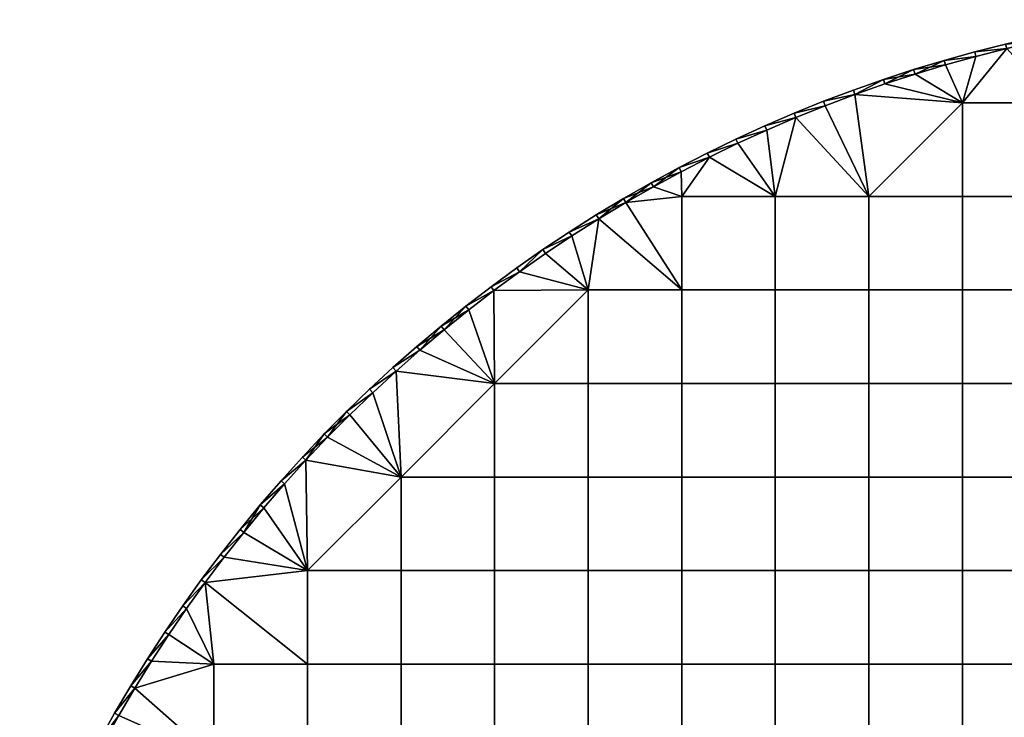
# Model space of a CAD drawing. Header units: millimetres. Extents: x -300 to 300, y -300 to 300.
# Tile 81 of 209: x -281 to -71, y 148 to 297. Entities that reach past the tile are written whole.
import ezdxf

# ---------------------------------------------------------------- set-up
doc = ezdxf.new("R2010")
doc.units = ezdxf.units.MM
doc.header["$MEASUREMENT"] = 0
doc.layers.add('Predefinito', color=7, linetype='Continuous')

msp = doc.modelspace()

# ---------------------------------------------------------------- meshes
at = {"layer": 'Predefinito'}
mesh = msp.add_polyface(dxfattribs=at)
corners = [(-43.77, 295.78, 488), (-50.44, 294.71, 488), (-50.61, 295.7, 489), (-57.09, 293.5, 488), (-57.28, 294.48, 489), (-63.71, 292.13, 488), (-63.92, 293.11, 489), (-70.29, 290.62, 488), (-70.53, 291.59, 489), (-76.84, 288.96, 488), (-77.1, 289.92, 489), (-83.35, 287.15, 488), (-83.63, 288.11, 489), (-89.82, 285.19, 488), (-96.24, 283.09, 488), (-90.12, 286.14, 489), (-102.62, 280.84, 488), (-96.57, 284.03, 489), (-102.62, 280.84, 500), (-96.24, 283.09, 500), (-96.57, 284.03, 499), (-89.82, 285.19, 500), (-83.35, 287.15, 500), (-90.12, 286.14, 499), (-76.84, 288.96, 500), (-83.63, 288.11, 499), (-70.29, 290.62, 500), (-77.1, 289.92, 499), (-63.71, 292.13, 500), (-70.53, 291.59, 499), (-57.09, 293.5, 500), (-63.92, 293.11, 499), (-50.44, 294.71, 500), (-57.28, 294.48, 499), (-50.61, 295.7, 499), (-43.91, 296.77, 489), (-50.61, 295.7, 489), (-50.61, 295.7, 499), (-57.28, 294.48, 489), (-57.28, 294.48, 499), (-63.92, 293.11, 489), (-63.92, 293.11, 499), (-70.53, 291.59, 489), (-70.53, 291.59, 499), (-77.1, 289.92, 489), (-77.1, 289.92, 499), (-83.63, 288.11, 489), (-83.63, 288.11, 499), (-90.12, 286.14, 489), (-90.12, 286.14, 499), (-96.57, 284.03, 489), (-96.57, 284.03, 499), (-102.96, 281.78, 499), (-83.35, 287.15, 488), (-76.84, 288.96, 488), (-79.73, 279.07, 488), (-70.29, 290.62, 488), (-63.71, 292.13, 488), (-59.8, 279.07, 488), (-57.09, 293.5, 488), (-50.44, 294.71, 488), (-39.87, 279.07, 488), (-96.24, 283.09, 500), (-79.73, 279.07, 500), (-89.82, 285.19, 500), (-83.35, 287.15, 500), (-76.84, 288.96, 500), (-70.29, 290.62, 500), (-59.8, 279.07, 500), (-63.71, 292.13, 500), (-57.09, 293.5, 500), (-50.44, 294.71, 500)]
mesh.append_faces([[corners[k] for k in face] for face in [(0, 1, 2, 2), (1, 3, 4, 4), (3, 5, 6, 6), (5, 7, 8, 8), (7, 9, 10, 10), (9, 11, 12, 12), (11, 13, 12, 12), (13, 14, 15, 15), (14, 16, 17, 17), (17, 15, 14, 14), (15, 12, 13, 13), (12, 10, 9, 9), (10, 8, 7, 7), (8, 6, 5, 5), (6, 4, 3, 3), (4, 2, 1, 1), (18, 19, 20, 20), (19, 21, 20, 20), (21, 22, 23, 23), (22, 24, 25, 25), (24, 26, 27, 27), (26, 28, 29, 29), (28, 30, 31, 31), (30, 32, 33, 33), (34, 33, 32, 32), (33, 31, 30, 30), (31, 29, 28, 28), (29, 27, 26, 26), (27, 25, 24, 24), (25, 23, 22, 22), (23, 20, 21, 21), (35, 36, 37, 37), (36, 38, 39, 39), (38, 40, 41, 41), (40, 42, 43, 43), (42, 44, 45, 45), (44, 46, 47, 47), (46, 48, 49, 49), (48, 50, 51, 51), (52, 51, 50, 50), (51, 49, 48, 48), (49, 47, 46, 46), (47, 45, 44, 44), (45, 43, 42, 42), (43, 41, 40, 40), (41, 39, 38, 38), (39, 37, 36, 36), (53, 54, 55, 55), (54, 56, 55, 55), (56, 57, 58, 58), (57, 59, 58, 58), (59, 60, 58, 58), (61, 58, 60, 60), (58, 55, 56, 56), (62, 63, 64, 64), (64, 63, 65, 65), (65, 63, 66, 66), (66, 63, 67, 67), (67, 68, 69, 69), (69, 68, 70, 70), (70, 68, 71, 71)]])
mesh = msp.add_polyface(dxfattribs=at)
corners = [(-19.93, 179.4, 488), (0, 179.4, 488), (0, 159.47, 488), (-19.93, 159.47, 488), (-19.93, 199.33, 488), (0, 199.33, 488), (-19.93, 219.27, 488), (0, 219.27, 488), (-19.93, 239.2, 488), (0, 239.2, 488), (-19.93, 259.13, 488), (0, 259.13, 488), (-19.93, 279.07, 488), (0, 279.07, 488), (-39.87, 179.4, 488), (-39.87, 159.47, 488), (-39.87, 199.33, 488), (-39.87, 219.27, 488), (-39.87, 239.2, 488), (-39.87, 259.13, 488), (-39.87, 279.07, 488), (-59.8, 179.4, 488), (-59.8, 159.47, 488), (-59.8, 199.33, 488), (-59.8, 219.27, 488), (-59.8, 239.2, 488), (-59.8, 259.13, 488), (-59.8, 279.07, 488), (-79.73, 179.4, 488), (-79.73, 159.47, 488), (-79.73, 199.33, 488), (-79.73, 219.27, 488), (-79.73, 239.2, 488), (-79.73, 259.13, 488), (-79.73, 279.07, 488), (-99.67, 259.13, 488), (-99.67, 239.2, 488), (-102.62, 280.84, 488), (-96.24, 283.09, 488), (-89.82, 285.19, 488), (-83.35, 287.15, 488), (-19.93, 179.4, 500), (-19.93, 159.47, 500), (0, 159.47, 500), (0, 179.4, 500), (-19.93, 199.33, 500), (0, 199.33, 500), (-19.93, 219.27, 500), (0, 219.27, 500), (-19.93, 239.2, 500), (0, 239.2, 500), (-19.93, 259.13, 500), (0, 259.13, 500), (-19.93, 279.07, 500), (0, 279.07, 500), (-39.87, 179.4, 500), (-39.87, 159.47, 500), (-39.87, 199.33, 500), (-39.87, 219.27, 500), (-39.87, 239.2, 500), (-39.87, 259.13, 500), (-39.87, 279.07, 500), (-59.8, 179.4, 500), (-59.8, 159.47, 500), (-59.8, 199.33, 500), (-59.8, 219.27, 500), (-59.8, 239.2, 500), (-59.8, 259.13, 500), (-59.8, 279.07, 500), (-79.73, 179.4, 500), (-79.73, 159.47, 500), (-79.73, 199.33, 500), (-79.73, 219.27, 500), (-79.73, 239.2, 500), (-79.73, 259.13, 500), (-79.73, 279.07, 500), (-99.67, 179.4, 500), (-99.67, 159.47, 500), (-99.67, 199.33, 500), (-99.67, 219.27, 500), (-99.67, 239.2, 500), (-99.67, 259.13, 500), (-50.44, 294.71, 500), (-70.29, 290.62, 500)]
mesh.append_faces([[corners[k] for k in face] for face in [(0, 1, 2, 3), (4, 5, 1, 0), (6, 7, 5, 4), (8, 9, 7, 6), (10, 11, 9, 8), (12, 13, 11, 10), (14, 0, 3, 15), (16, 4, 0, 14), (17, 6, 4, 16), (18, 8, 6, 17), (19, 10, 8, 18), (20, 12, 10, 19), (21, 14, 15, 22), (23, 16, 14, 21), (24, 17, 16, 23), (25, 18, 17, 24), (26, 19, 18, 25), (27, 20, 19, 26), (28, 21, 22, 29), (30, 23, 21, 28), (31, 24, 23, 30), (32, 25, 24, 31), (33, 26, 25, 32), (34, 27, 26, 33), (35, 33, 32, 36), (34, 33, 35, 35), (37, 38, 34, 34), (38, 39, 34, 34), (39, 40, 34, 34), (41, 42, 43, 44), (45, 41, 44, 46), (47, 45, 46, 48), (49, 47, 48, 50), (51, 49, 50, 52), (53, 51, 52, 54), (55, 56, 42, 41), (57, 55, 41, 45), (58, 57, 45, 47), (59, 58, 47, 49), (60, 59, 49, 51), (61, 60, 51, 53), (62, 63, 56, 55), (64, 62, 55, 57), (65, 64, 57, 58), (66, 65, 58, 59), (67, 66, 59, 60), (68, 67, 60, 61), (69, 70, 63, 62), (71, 69, 62, 64), (72, 71, 64, 65), (73, 72, 65, 66), (74, 73, 66, 67), (75, 74, 67, 68), (76, 77, 70, 69), (78, 76, 69, 71), (79, 78, 71, 72), (80, 79, 72, 73), (81, 80, 73, 74), (75, 81, 74, 74), (61, 82, 68, 68), (68, 83, 75, 75)]])
mesh = msp.add_polyface(dxfattribs=at)
corners = [(-102.62, 280.84, 488), (-108.94, 278.45, 488), (-109.3, 279.38, 489), (-115.2, 275.92, 488), (-115.59, 276.84, 489), (-121.41, 273.24, 488), (-121.81, 274.16, 489), (-127.55, 270.43, 488), (-127.98, 271.33, 489), (-134.08, 268.37, 489), (-102.96, 281.78, 489), (-96.57, 284.03, 489), (-127.55, 270.43, 500), (-121.41, 273.24, 500), (-127.98, 271.33, 499), (-115.2, 275.92, 500), (-121.81, 274.16, 499), (-108.94, 278.45, 500), (-115.59, 276.84, 499), (-102.62, 280.84, 500), (-109.3, 279.38, 499), (-96.57, 284.03, 499), (-102.96, 281.78, 499), (-134.08, 268.37, 499), (-96.57, 284.03, 489), (-102.96, 281.78, 489), (-102.96, 281.78, 499), (-109.3, 279.38, 489), (-109.3, 279.38, 499), (-115.59, 276.84, 489), (-115.59, 276.84, 499), (-121.81, 274.16, 489), (-121.81, 274.16, 499), (-127.98, 271.33, 489), (-127.98, 271.33, 499), (-134.08, 268.37, 499), (-99.67, 179.4, 488), (-79.73, 179.4, 488), (-79.73, 159.47, 488), (-99.67, 159.47, 488), (-99.67, 199.33, 488), (-79.73, 199.33, 488), (-99.67, 219.27, 488), (-79.73, 219.27, 488), (-99.67, 239.2, 488), (-79.73, 239.2, 488), (-119.6, 179.4, 488), (-119.6, 159.47, 488), (-119.6, 199.33, 488), (-119.6, 219.27, 488), (-119.6, 239.2, 488), (-119.6, 259.13, 488), (-99.67, 259.13, 488), (-133.63, 267.48, 488), (-127.55, 270.43, 488), (-121.41, 273.24, 488), (-115.2, 275.92, 488), (-108.94, 278.45, 488), (-102.62, 280.84, 488), (-79.73, 279.07, 488), (-119.6, 179.4, 500), (-119.6, 159.47, 500), (-99.67, 159.47, 500), (-99.67, 179.4, 500), (-119.6, 199.33, 500), (-99.67, 199.33, 500), (-119.6, 219.27, 500), (-99.67, 219.27, 500), (-119.6, 239.2, 500), (-99.67, 239.2, 500), (-119.6, 259.13, 500), (-99.67, 259.13, 500), (-139.53, 239.2, 500), (-139.53, 219.27, 500), (-139.53, 259.13, 500), (-133.63, 267.48, 500), (-127.55, 270.43, 500), (-121.41, 273.24, 500), (-115.2, 275.92, 500), (-108.94, 278.45, 500), (-102.62, 280.84, 500), (-79.73, 279.07, 500), (-96.24, 283.09, 500)]
mesh.append_faces([[corners[k] for k in face] for face in [(0, 1, 2, 2), (1, 3, 4, 4), (3, 5, 6, 6), (5, 7, 8, 8), (9, 8, 7, 7), (8, 6, 5, 5), (6, 4, 3, 3), (4, 2, 1, 1), (2, 10, 0, 0), (10, 11, 0, 0), (12, 13, 14, 14), (13, 15, 16, 16), (15, 17, 18, 18), (17, 19, 20, 20), (21, 22, 19, 19), (22, 20, 19, 19), (20, 18, 17, 17), (18, 16, 15, 15), (16, 14, 13, 13), (14, 23, 12, 12), (24, 25, 26, 26), (25, 27, 28, 28), (27, 29, 30, 30), (29, 31, 32, 32), (31, 33, 34, 34), (35, 34, 33, 33), (34, 32, 31, 31), (32, 30, 29, 29), (30, 28, 27, 27), (28, 26, 25, 25), (36, 37, 38, 39), (40, 41, 37, 36), (42, 43, 41, 40), (44, 45, 43, 42), (46, 36, 39, 47), (48, 40, 36, 46), (49, 42, 40, 48), (50, 44, 42, 49), (51, 52, 44, 50), (53, 54, 51, 51), (54, 55, 51, 51), (55, 56, 51, 51), (56, 57, 52, 52), (57, 58, 52, 52), (59, 52, 58, 58), (52, 51, 56, 56), (60, 61, 62, 63), (64, 60, 63, 65), (66, 64, 65, 67), (68, 66, 67, 69), (70, 68, 69, 71), (72, 73, 66, 68), (74, 72, 68, 70), (75, 70, 76, 76), (76, 70, 77, 77), (77, 70, 78, 78), (78, 71, 79, 79), (79, 71, 80, 80), (80, 81, 82, 82), (81, 80, 71, 71), (71, 78, 70, 70)]])
mesh = msp.add_polyface(dxfattribs=at)
corners = [(-127.55, 270.43, 488), (-133.63, 267.48, 488), (-134.08, 268.37, 489), (-139.64, 264.39, 488), (-140.11, 265.27, 489), (-145.58, 261.16, 488), (-151.45, 257.81, 488), (-146.07, 262.04, 489), (-157.23, 254.32, 488), (-151.95, 258.67, 489), (-162.94, 250.7, 488), (-163.49, 251.54, 489), (-168.57, 246.95, 488), (-169.13, 247.78, 489), (-174.1, 243.08, 488), (-157.76, 255.17, 489), (-174.1, 243.08, 500), (-168.57, 246.95, 500), (-169.13, 247.78, 499), (-162.94, 250.7, 500), (-157.23, 254.32, 500), (-163.49, 251.54, 499), (-151.45, 257.81, 500), (-157.76, 255.17, 499), (-145.58, 261.16, 500), (-151.95, 258.67, 499), (-139.64, 264.39, 500), (-146.07, 262.04, 499), (-133.63, 267.48, 500), (-140.11, 265.27, 499), (-127.55, 270.43, 500), (-134.08, 268.37, 499), (-174.69, 243.9, 499), (-127.98, 271.33, 489), (-134.08, 268.37, 489), (-134.08, 268.37, 499), (-140.11, 265.27, 489), (-140.11, 265.27, 499), (-146.07, 262.04, 489), (-146.07, 262.04, 499), (-151.95, 258.67, 489), (-151.95, 258.67, 499), (-157.76, 255.17, 489), (-157.76, 255.17, 499), (-163.49, 251.54, 489), (-163.49, 251.54, 499), (-169.13, 247.78, 489), (-169.13, 247.78, 499), (-174.69, 243.9, 489), (-174.69, 243.9, 499), (-139.53, 259.13, 488), (-119.6, 259.13, 488), (-119.6, 239.2, 488), (-139.53, 239.2, 488), (-162.94, 250.7, 488), (-157.23, 254.32, 488), (-159.47, 239.2, 488), (-151.45, 257.81, 488), (-145.58, 261.16, 488), (-139.64, 264.39, 488), (-133.63, 267.48, 488), (-168.57, 246.95, 500), (-159.47, 239.2, 500), (-162.94, 250.7, 500), (-157.23, 254.32, 500), (-139.53, 239.2, 500), (-151.45, 257.81, 500), (-139.53, 259.13, 500), (-145.58, 261.16, 500), (-139.64, 264.39, 500), (-133.63, 267.48, 500), (-119.6, 259.13, 500)]
mesh.append_faces([[corners[k] for k in face] for face in [(0, 1, 2, 2), (1, 3, 4, 4), (3, 5, 4, 4), (5, 6, 7, 7), (6, 8, 9, 9), (8, 10, 11, 11), (10, 12, 13, 13), (12, 14, 13, 13), (13, 11, 10, 10), (11, 15, 8, 8), (15, 9, 8, 8), (9, 7, 6, 6), (7, 4, 5, 5), (4, 2, 1, 1), (16, 17, 18, 18), (17, 19, 18, 18), (19, 20, 21, 21), (20, 22, 23, 23), (22, 24, 25, 25), (24, 26, 27, 27), (26, 28, 29, 29), (28, 30, 31, 31), (31, 29, 28, 28), (29, 27, 26, 26), (27, 25, 24, 24), (25, 23, 22, 22), (23, 21, 20, 20), (21, 18, 19, 19), (18, 32, 16, 16), (33, 34, 35, 35), (34, 36, 37, 37), (36, 38, 39, 39), (38, 40, 41, 41), (40, 42, 43, 43), (42, 44, 45, 45), (44, 46, 47, 47), (46, 48, 49, 49), (49, 47, 46, 46), (47, 45, 44, 44), (45, 43, 42, 42), (43, 41, 40, 40), (41, 39, 38, 38), (39, 37, 36, 36), (37, 35, 34, 34), (50, 51, 52, 53), (54, 55, 56, 56), (55, 57, 53, 53), (57, 58, 50, 50), (58, 59, 50, 50), (59, 60, 50, 50), (51, 50, 60, 60), (50, 53, 57, 57), (53, 56, 55, 55), (61, 62, 63, 63), (63, 62, 64, 64), (64, 65, 66, 66), (66, 67, 68, 68), (68, 67, 69, 69), (69, 67, 70, 70), (71, 70, 67, 67), (67, 66, 65, 65)]])
mesh = msp.add_polyface(dxfattribs=at)
corners = [(-174.1, 243.08, 488), (-179.55, 239.09, 488), (-180.15, 239.89, 489), (-184.91, 234.97, 488), (-185.53, 235.75, 489), (-190.17, 230.73, 488), (-190.81, 231.5, 489), (-174.69, 243.9, 489), (-169.13, 247.78, 489), (-190.17, 230.73, 500), (-184.91, 234.97, 500), (-185.53, 235.75, 499), (-179.55, 239.09, 500), (-174.1, 243.08, 500), (-180.15, 239.89, 499), (-174.69, 243.9, 499), (-190.81, 231.5, 499), (-174.69, 243.9, 489), (-180.15, 239.89, 489), (-180.15, 239.89, 499), (-185.53, 235.75, 489), (-185.53, 235.75, 499), (-190.81, 231.5, 499), (-174.69, 243.9, 499), (-139.53, 179.4, 488), (-119.6, 179.4, 488), (-119.6, 159.47, 488), (-139.53, 159.47, 488), (-139.53, 199.33, 488), (-119.6, 199.33, 488), (-139.53, 219.27, 488), (-119.6, 219.27, 488), (-139.53, 239.2, 488), (-119.6, 239.2, 488), (-159.47, 179.4, 488), (-159.47, 159.47, 488), (-159.47, 199.33, 488), (-159.47, 219.27, 488), (-159.47, 239.2, 488), (-179.4, 179.4, 488), (-179.4, 159.47, 488), (-179.4, 199.33, 488), (-179.4, 219.27, 488), (-199.33, 199.33, 488), (-199.33, 179.4, 488), (-200.4, 221.9, 488), (-195.34, 226.37, 488), (-190.17, 230.73, 488), (-184.91, 234.97, 488), (-179.55, 239.09, 488), (-174.1, 243.08, 488), (-168.57, 246.95, 488), (-162.94, 250.7, 488), (-139.53, 179.4, 500), (-139.53, 159.47, 500), (-119.6, 159.47, 500), (-119.6, 179.4, 500), (-139.53, 199.33, 500), (-119.6, 199.33, 500), (-139.53, 219.27, 500), (-119.6, 219.27, 500), (-159.47, 179.4, 500), (-159.47, 159.47, 500), (-159.47, 199.33, 500), (-159.47, 219.27, 500), (-159.47, 239.2, 500), (-139.53, 239.2, 500), (-179.4, 179.4, 500), (-179.4, 159.47, 500), (-179.4, 199.33, 500), (-179.4, 219.27, 500), (-199.33, 179.4, 500), (-199.33, 159.47, 500), (-199.33, 199.33, 500), (-195.34, 226.37, 500), (-190.17, 230.73, 500), (-184.91, 234.97, 500), (-179.55, 239.09, 500), (-174.1, 243.08, 500), (-168.57, 246.95, 500), (-157.23, 254.32, 500)]
mesh.append_faces([[corners[k] for k in face] for face in [(0, 1, 2, 2), (1, 3, 4, 4), (3, 5, 6, 6), (6, 4, 3, 3), (4, 2, 1, 1), (2, 7, 0, 0), (7, 8, 0, 0), (9, 10, 11, 11), (10, 12, 11, 11), (12, 13, 14, 14), (15, 14, 13, 13), (14, 11, 12, 12), (11, 16, 9, 9), (17, 18, 19, 19), (18, 20, 21, 21), (22, 21, 20, 20), (21, 19, 18, 18), (19, 23, 17, 17), (24, 25, 26, 27), (28, 29, 25, 24), (30, 31, 29, 28), (32, 33, 31, 30), (34, 24, 27, 35), (36, 28, 24, 34), (37, 30, 28, 36), (38, 32, 30, 37), (39, 34, 35, 40), (41, 36, 34, 39), (42, 37, 36, 41), (43, 41, 39, 44), (42, 41, 43, 43), (45, 46, 42, 42), (46, 47, 42, 42), (47, 48, 42, 42), (48, 49, 42, 42), (49, 50, 38, 38), (50, 51, 38, 38), (51, 52, 38, 38), (38, 37, 42, 42), (42, 49, 38, 38), (53, 54, 55, 56), (57, 53, 56, 58), (59, 57, 58, 60), (61, 62, 54, 53), (63, 61, 53, 57), (64, 63, 57, 59), (65, 64, 59, 66), (67, 68, 62, 61), (69, 67, 61, 63), (70, 69, 63, 64), (71, 72, 68, 67), (73, 71, 67, 69), (70, 73, 69, 69), (74, 70, 75, 75), (75, 70, 76, 76), (76, 70, 77, 77), (77, 65, 78, 78), (78, 65, 79, 79), (66, 80, 65, 65), (65, 70, 64, 64), (70, 65, 77, 77)]])
mesh = msp.add_polyface(dxfattribs=at)
corners = [(-190.17, 230.73, 488), (-195.34, 226.37, 488), (-195.99, 227.13, 489), (-200.4, 221.9, 488), (-201.07, 222.64, 489), (-205.37, 217.31, 488), (-206.06, 218.04, 489), (-210.23, 212.62, 488), (-210.93, 213.33, 489), (-214.98, 207.81, 488), (-215.7, 208.51, 489), (-219.62, 202.9, 488), (-220.35, 203.58, 489), (-224.15, 197.88, 488), (-224.9, 198.55, 489), (-229.33, 193.41, 489), (-190.81, 231.5, 489), (-228.56, 192.77, 500), (-224.15, 197.88, 500), (-229.33, 193.41, 499), (-219.62, 202.9, 500), (-224.9, 198.55, 499), (-214.98, 207.81, 500), (-215.7, 208.51, 499), (-210.23, 212.62, 500), (-210.93, 213.33, 499), (-205.37, 217.31, 500), (-200.4, 221.9, 500), (-206.06, 218.04, 499), (-195.34, 226.37, 500), (-201.07, 222.64, 499), (-190.17, 230.73, 500), (-190.81, 231.5, 499), (-195.99, 227.13, 499), (-220.35, 203.58, 499), (-185.53, 235.75, 489), (-190.81, 231.5, 489), (-190.81, 231.5, 499), (-195.99, 227.13, 489), (-195.99, 227.13, 499), (-201.07, 222.64, 489), (-201.07, 222.64, 499), (-206.06, 218.04, 489), (-206.06, 218.04, 499), (-210.93, 213.33, 489), (-210.93, 213.33, 499), (-215.7, 208.51, 489), (-220.35, 203.58, 489), (-215.7, 208.51, 499), (-224.9, 198.55, 489), (-220.35, 203.58, 499), (-229.33, 193.41, 489), (-224.9, 198.55, 499), (-229.33, 193.41, 499), (-219.62, 202.9, 488), (-214.98, 207.81, 488), (-199.33, 199.33, 488), (-210.23, 212.62, 488), (-205.37, 217.31, 488), (-200.4, 221.9, 488), (-179.4, 219.27, 488), (-219.27, 179.4, 488), (-224.15, 197.88, 500), (-219.27, 179.4, 500), (-219.62, 202.9, 500), (-199.33, 199.33, 500), (-214.98, 207.81, 500), (-210.23, 212.62, 500), (-205.37, 217.31, 500), (-200.4, 221.9, 500), (-179.4, 219.27, 500), (-195.34, 226.37, 500)]
mesh.append_faces([[corners[k] for k in face] for face in [(0, 1, 2, 2), (1, 3, 4, 4), (3, 5, 6, 6), (5, 7, 8, 8), (7, 9, 10, 10), (9, 11, 12, 12), (11, 13, 14, 14), (15, 14, 13, 13), (14, 12, 11, 11), (12, 10, 9, 9), (10, 8, 7, 7), (8, 6, 5, 5), (6, 4, 3, 3), (4, 2, 1, 1), (2, 16, 0, 0), (17, 18, 19, 19), (18, 20, 21, 21), (20, 22, 23, 23), (22, 24, 25, 25), (24, 26, 25, 25), (26, 27, 28, 28), (27, 29, 30, 30), (29, 31, 32, 32), (32, 33, 29, 29), (33, 30, 29, 29), (30, 28, 27, 27), (28, 25, 26, 26), (25, 23, 22, 22), (23, 34, 20, 20), (34, 21, 20, 20), (21, 19, 18, 18), (35, 36, 37, 37), (36, 38, 39, 39), (38, 40, 41, 41), (40, 42, 43, 43), (42, 44, 45, 45), (44, 46, 45, 45), (46, 47, 48, 48), (47, 49, 50, 50), (49, 51, 52, 52), (53, 52, 51, 51), (52, 50, 49, 49), (50, 48, 47, 47), (48, 45, 46, 46), (45, 43, 42, 42), (43, 41, 40, 40), (41, 39, 38, 38), (39, 37, 36, 36), (54, 55, 56, 56), (55, 57, 56, 56), (57, 58, 56, 56), (58, 59, 56, 56), (60, 56, 59, 59), (56, 61, 54, 54), (62, 63, 64, 64), (64, 65, 66, 66), (66, 65, 67, 67), (67, 65, 68, 68), (68, 65, 69, 69), (69, 70, 71, 71), (70, 69, 65, 65)]])
mesh = msp.add_polyface(dxfattribs=at)
corners = [(-224.15, 197.88, 488), (-228.56, 192.77, 488), (-229.33, 193.41, 489), (-232.86, 187.55, 488), (-233.64, 188.18, 489), (-237.04, 182.24, 488), (-237.83, 182.85, 489), (-241.1, 176.84, 488), (-241.91, 177.43, 489), (-245.03, 171.35, 488), (-245.85, 171.92, 489), (-248.84, 165.76, 488), (-249.68, 166.32, 489), (-252.53, 160.1, 488), (-253.37, 160.63, 489), (-252.53, 160.1, 500), (-248.84, 165.76, 500), (-253.37, 160.63, 499), (-245.03, 171.35, 500), (-249.68, 166.32, 499), (-241.1, 176.84, 500), (-245.85, 171.92, 499), (-237.04, 182.24, 500), (-241.91, 177.43, 499), (-232.86, 187.55, 500), (-237.83, 182.85, 499), (-228.56, 192.77, 500), (-229.33, 193.41, 499), (-233.64, 188.18, 499), (-229.33, 193.41, 489), (-233.64, 188.18, 489), (-229.33, 193.41, 499), (-237.83, 182.85, 489), (-233.64, 188.18, 499), (-241.91, 177.43, 489), (-241.91, 177.43, 499), (-245.85, 171.92, 489), (-245.85, 171.92, 499), (-249.68, 166.32, 489), (-249.68, 166.32, 499), (-253.37, 160.63, 489), (-253.37, 160.63, 499), (-237.83, 182.85, 499), (-199.33, 179.4, 488), (-179.4, 179.4, 488), (-179.4, 159.47, 488), (-199.33, 159.47, 488), (-219.27, 179.4, 488), (-219.27, 159.47, 488), (-199.33, 199.33, 488), (-248.84, 165.76, 488), (-245.03, 171.35, 488), (-239.2, 159.47, 488), (-241.1, 176.84, 488), (-237.04, 182.24, 488), (-232.86, 187.55, 488), (-228.56, 192.77, 488), (-224.15, 197.88, 488), (-219.62, 202.9, 488), (-219.27, 179.4, 500), (-219.27, 159.47, 500), (-199.33, 159.47, 500), (-199.33, 179.4, 500), (-199.33, 199.33, 500), (-252.53, 160.1, 500), (-239.2, 159.47, 500), (-248.84, 165.76, 500), (-245.03, 171.35, 500), (-241.1, 176.84, 500), (-237.04, 182.24, 500), (-232.86, 187.55, 500), (-228.56, 192.77, 500), (-224.15, 197.88, 500), (-219.62, 202.9, 500)]
mesh.append_faces([[corners[k] for k in face] for face in [(0, 1, 2, 2), (1, 3, 4, 4), (3, 5, 6, 6), (5, 7, 8, 8), (7, 9, 10, 10), (9, 11, 12, 12), (11, 13, 14, 14), (14, 12, 11, 11), (12, 10, 9, 9), (10, 8, 7, 7), (8, 6, 5, 5), (6, 4, 3, 3), (4, 2, 1, 1), (15, 16, 17, 17), (16, 18, 19, 19), (18, 20, 21, 21), (20, 22, 23, 23), (22, 24, 25, 25), (24, 26, 27, 27), (27, 28, 24, 24), (28, 25, 24, 24), (25, 23, 22, 22), (23, 21, 20, 20), (21, 19, 18, 18), (19, 17, 16, 16), (29, 30, 31, 31), (30, 32, 33, 33), (32, 34, 35, 35), (34, 36, 37, 37), (36, 38, 39, 39), (38, 40, 41, 41), (41, 39, 38, 38), (39, 37, 36, 36), (37, 35, 34, 34), (35, 42, 32, 32), (42, 33, 32, 32), (33, 31, 30, 30), (43, 44, 45, 46), (47, 43, 46, 48), (49, 43, 47, 47), (50, 51, 52, 52), (51, 53, 52, 52), (53, 54, 47, 47), (54, 55, 47, 47), (55, 56, 47, 47), (56, 57, 47, 47), (57, 58, 47, 47), (47, 48, 53, 53), (48, 52, 53, 53), (59, 60, 61, 62), (63, 59, 62, 62), (64, 65, 66, 66), (66, 65, 67, 67), (67, 65, 68, 68), (68, 59, 69, 69), (69, 59, 70, 70), (70, 59, 71, 71), (71, 59, 72, 72), (59, 68, 60, 60), (63, 73, 59, 59), (60, 68, 65, 65)]])
mesh = msp.add_polyface(dxfattribs=at)
corners = [(-256.94, 154.87, 489), (-253.37, 160.63, 489), (-252.53, 160.1, 488), (-253.37, 160.63, 499), (-256.94, 154.87, 499), (-252.53, 160.1, 500), (-256.94, 154.87, 499), (-253.37, 160.63, 499), (-253.37, 160.63, 489), (-159.47, 99.67, 488), (-139.53, 99.67, 488), (-139.53, 79.73, 488), (-159.47, 79.73, 488), (-159.47, 119.6, 488), (-139.53, 119.6, 488), (-159.47, 139.53, 488), (-139.53, 139.53, 488), (-159.47, 159.47, 488), (-139.53, 159.47, 488), (-179.4, 99.67, 488), (-179.4, 79.73, 488), (-179.4, 119.6, 488), (-179.4, 139.53, 488), (-179.4, 159.47, 488), (-199.33, 99.67, 488), (-199.33, 79.73, 488), (-199.33, 119.6, 488), (-199.33, 139.53, 488), (-199.33, 159.47, 488), (-219.27, 99.67, 488), (-219.27, 79.73, 488), (-219.27, 119.6, 488), (-219.27, 139.53, 488), (-219.27, 159.47, 488), (-239.2, 99.67, 488), (-239.2, 79.73, 488), (-239.2, 119.6, 488), (-239.2, 139.53, 488), (-239.2, 159.47, 488), (-259.13, 99.67, 488), (-259.13, 79.73, 488), (-259.13, 119.6, 488), (-262.79, 142.62, 488), (-259.5, 148.52, 488), (-256.08, 154.35, 488), (-252.53, 160.1, 488), (-248.84, 165.76, 488), (-159.47, 99.67, 500), (-159.47, 79.73, 500), (-139.53, 79.73, 500), (-139.53, 99.67, 500), (-159.47, 119.6, 500), (-139.53, 119.6, 500), (-159.47, 139.53, 500), (-139.53, 139.53, 500), (-159.47, 159.47, 500), (-139.53, 159.47, 500), (-179.4, 99.67, 500), (-179.4, 79.73, 500), (-179.4, 119.6, 500), (-179.4, 139.53, 500), (-179.4, 159.47, 500), (-199.33, 99.67, 500), (-199.33, 79.73, 500), (-199.33, 119.6, 500), (-199.33, 139.53, 500), (-199.33, 159.47, 500), (-219.27, 79.73, 500), (-219.27, 59.8, 500), (-199.33, 59.8, 500), (-219.27, 99.67, 500), (-219.27, 119.6, 500), (-219.27, 139.53, 500), (-219.27, 159.47, 500), (-239.2, 79.73, 500), (-239.2, 59.8, 500), (-239.2, 99.67, 500), (-239.2, 119.6, 500), (-239.2, 139.53, 500), (-239.2, 159.47, 500), (-259.13, 79.73, 500), (-259.13, 59.8, 500), (-259.13, 99.67, 500), (-259.13, 119.6, 500), (-259.5, 148.52, 500), (-256.08, 154.35, 500), (-252.53, 160.1, 500), (-262.79, 142.62, 500)]
mesh.append_faces([[corners[k] for k in face] for face in [(0, 1, 2, 2), (3, 4, 5, 5), (6, 7, 8, 8), (9, 10, 11, 12), (13, 14, 10, 9), (15, 16, 14, 13), (17, 18, 16, 15), (19, 9, 12, 20), (21, 13, 9, 19), (22, 15, 13, 21), (23, 17, 15, 22), (24, 19, 20, 25), (26, 21, 19, 24), (27, 22, 21, 26), (28, 23, 22, 27), (29, 24, 25, 30), (31, 26, 24, 29), (32, 27, 26, 31), (33, 28, 27, 32), (34, 29, 30, 35), (36, 31, 29, 34), (37, 32, 31, 36), (38, 33, 32, 37), (39, 34, 35, 40), (41, 36, 34, 39), (37, 36, 41, 41), (42, 43, 37, 37), (43, 44, 37, 37), (44, 45, 38, 38), (45, 46, 38, 38), (38, 37, 44, 44), (47, 48, 49, 50), (51, 47, 50, 52), (53, 51, 52, 54), (55, 53, 54, 56), (57, 58, 48, 47), (59, 57, 47, 51), (60, 59, 51, 53), (61, 60, 53, 55), (62, 63, 58, 57), (64, 62, 57, 59), (65, 64, 59, 60), (66, 65, 60, 61), (67, 68, 69, 63), (70, 67, 63, 62), (71, 70, 62, 64), (72, 71, 64, 65), (73, 72, 65, 66), (74, 75, 68, 67), (76, 74, 67, 70), (77, 76, 70, 71), (78, 77, 71, 72), (79, 78, 72, 73), (80, 81, 75, 74), (82, 80, 74, 76), (83, 82, 76, 77), (78, 83, 77, 77), (84, 78, 85, 85), (85, 79, 86, 86), (79, 85, 78, 78), (78, 87, 83, 83)]])
mesh = msp.add_polyface(dxfattribs=at)
corners = [(-252.53, 160.1, 488), (-256.08, 154.35, 488), (-256.94, 154.87, 489), (-259.5, 148.52, 488), (-260.37, 149.02, 489), (-262.79, 142.62, 488), (-263.67, 143.1, 489), (-265.95, 136.65, 488), (-266.84, 137.1, 489), (-268.97, 130.6, 488), (-271.85, 124.49, 488), (-272.76, 124.9, 489), (-274.6, 118.31, 488), (-275.51, 118.71, 489), (-277.2, 112.08, 488), (-278.13, 112.45, 489), (-280.6, 106.14, 489), (-269.87, 131.04, 489), (-279.66, 105.78, 500), (-277.2, 112.08, 500), (-278.13, 112.45, 499), (-274.6, 118.31, 500), (-275.51, 118.71, 499), (-271.85, 124.49, 500), (-272.76, 124.9, 499), (-268.97, 130.6, 500), (-265.95, 136.65, 500), (-269.87, 131.04, 499), (-262.79, 142.62, 500), (-266.84, 137.1, 499), (-259.5, 148.52, 500), (-263.67, 143.1, 499), (-256.08, 154.35, 500), (-260.37, 149.02, 499), (-252.53, 160.1, 500), (-256.94, 154.87, 499), (-253.37, 160.63, 489), (-256.94, 154.87, 489), (-256.94, 154.87, 499), (-260.37, 149.02, 489), (-260.37, 149.02, 499), (-263.67, 143.1, 489), (-266.84, 137.1, 489), (-263.67, 143.1, 499), (-269.87, 131.04, 489), (-269.87, 131.04, 499), (-272.76, 124.9, 489), (-272.76, 124.9, 499), (-275.51, 118.71, 489), (-275.51, 118.71, 499), (-278.13, 112.45, 489), (-278.13, 112.45, 499), (-280.6, 106.14, 499), (-266.84, 137.1, 499), (-277.2, 112.08, 488), (-274.6, 118.31, 488), (-259.13, 119.6, 488), (-271.85, 124.49, 488), (-268.97, 130.6, 488), (-265.95, 136.65, 488), (-262.79, 142.62, 488), (-259.13, 99.67, 488), (-239.2, 139.53, 488), (-277.2, 112.08, 500), (-259.13, 119.6, 500), (-274.6, 118.31, 500), (-271.85, 124.49, 500), (-268.97, 130.6, 500), (-265.95, 136.65, 500), (-262.79, 142.62, 500), (-239.2, 139.53, 500), (-259.5, 148.52, 500)]
mesh.append_faces([[corners[k] for k in face] for face in [(0, 1, 2, 2), (1, 3, 4, 4), (3, 5, 6, 6), (5, 7, 8, 8), (7, 9, 8, 8), (9, 10, 11, 11), (10, 12, 13, 13), (12, 14, 15, 15), (16, 15, 14, 14), (15, 13, 12, 12), (13, 11, 10, 10), (11, 17, 9, 9), (17, 8, 9, 9), (8, 6, 5, 5), (6, 4, 3, 3), (4, 2, 1, 1), (18, 19, 20, 20), (19, 21, 22, 22), (21, 23, 24, 24), (23, 25, 24, 24), (25, 26, 27, 27), (26, 28, 29, 29), (28, 30, 31, 31), (30, 32, 33, 33), (32, 34, 35, 35), (35, 33, 32, 32), (33, 31, 30, 30), (31, 29, 28, 28), (29, 27, 26, 26), (27, 24, 25, 25), (24, 22, 21, 21), (22, 20, 19, 19), (36, 37, 38, 38), (37, 39, 40, 40), (39, 41, 40, 40), (41, 42, 43, 43), (42, 44, 45, 45), (44, 46, 47, 47), (46, 48, 49, 49), (48, 50, 51, 51), (52, 51, 50, 50), (51, 49, 48, 48), (49, 47, 46, 46), (47, 45, 44, 44), (45, 53, 42, 42), (53, 43, 42, 42), (43, 40, 41, 41), (40, 38, 37, 37), (54, 55, 56, 56), (55, 57, 56, 56), (57, 58, 56, 56), (58, 59, 56, 56), (59, 60, 56, 56), (56, 61, 54, 54), (62, 56, 60, 60), (63, 64, 65, 65), (65, 64, 66, 66), (66, 64, 67, 67), (67, 64, 68, 68), (68, 64, 69, 69), (69, 70, 71, 71)]])
mesh = msp.add_polyface(dxfattribs=at)
corners = [(-19.93, 99.67, 488), (0, 99.67, 488), (0, 79.73, 488), (-19.93, 79.73, 488), (-19.93, 119.6, 488), (0, 119.6, 488), (-19.93, 139.53, 488), (0, 139.53, 488), (-19.93, 159.47, 488), (0, 159.47, 488), (-39.87, 99.67, 488), (-39.87, 79.73, 488), (-39.87, 119.6, 488), (-39.87, 139.53, 488), (-39.87, 159.47, 488), (-59.8, 99.67, 488), (-59.8, 79.73, 488), (-59.8, 119.6, 488), (-59.8, 139.53, 488), (-59.8, 159.47, 488), (-79.73, 99.67, 488), (-79.73, 79.73, 488), (-79.73, 119.6, 488), (-79.73, 139.53, 488), (-79.73, 159.47, 488), (-99.67, 99.67, 488), (-99.67, 79.73, 488), (-99.67, 119.6, 488), (-99.67, 139.53, 488), (-99.67, 159.47, 488), (-119.6, 99.67, 488), (-119.6, 79.73, 488), (-119.6, 119.6, 488), (-119.6, 139.53, 488), (-119.6, 159.47, 488), (-139.53, 99.67, 488), (-139.53, 79.73, 488), (-139.53, 119.6, 488), (-139.53, 139.53, 488), (-139.53, 159.47, 488), (-19.93, 99.67, 500), (-19.93, 79.73, 500), (0, 79.73, 500), (0, 99.67, 500), (-19.93, 119.6, 500), (0, 119.6, 500), (-19.93, 139.53, 500), (0, 139.53, 500), (-19.93, 159.47, 500), (0, 159.47, 500), (-39.87, 99.67, 500), (-39.87, 79.73, 500), (-39.87, 119.6, 500), (-39.87, 139.53, 500), (-39.87, 159.47, 500), (-59.8, 79.73, 500), (-59.8, 59.8, 500), (-39.87, 59.8, 500), (-59.8, 99.67, 500), (-59.8, 119.6, 500), (-59.8, 139.53, 500), (-59.8, 159.47, 500), (-79.73, 79.73, 500), (-79.73, 59.8, 500), (-79.73, 99.67, 500), (-79.73, 119.6, 500), (-79.73, 139.53, 500), (-79.73, 159.47, 500), (-99.67, 79.73, 500), (-99.67, 59.8, 500), (-99.67, 99.67, 500), (-99.67, 119.6, 500), (-99.67, 139.53, 500), (-99.67, 159.47, 500), (-119.6, 79.73, 500), (-119.6, 59.8, 500), (-119.6, 99.67, 500), (-119.6, 119.6, 500), (-119.6, 139.53, 500), (-119.6, 159.47, 500), (-139.53, 79.73, 500), (-139.53, 59.8, 500), (-139.53, 99.67, 500), (-139.53, 119.6, 500), (-139.53, 139.53, 500), (-139.53, 159.47, 500)]
mesh.append_faces([[corners[k] for k in face] for face in [(0, 1, 2, 3), (4, 5, 1, 0), (6, 7, 5, 4), (8, 9, 7, 6), (10, 0, 3, 11), (12, 4, 0, 10), (13, 6, 4, 12), (14, 8, 6, 13), (15, 10, 11, 16), (17, 12, 10, 15), (18, 13, 12, 17), (19, 14, 13, 18), (20, 15, 16, 21), (22, 17, 15, 20), (23, 18, 17, 22), (24, 19, 18, 23), (25, 20, 21, 26), (27, 22, 20, 25), (28, 23, 22, 27), (29, 24, 23, 28), (30, 25, 26, 31), (32, 27, 25, 30), (33, 28, 27, 32), (34, 29, 28, 33), (35, 30, 31, 36), (37, 32, 30, 35), (38, 33, 32, 37), (39, 34, 33, 38), (40, 41, 42, 43), (44, 40, 43, 45), (46, 44, 45, 47), (48, 46, 47, 49), (50, 51, 41, 40), (52, 50, 40, 44), (53, 52, 44, 46), (54, 53, 46, 48), (55, 56, 57, 51), (58, 55, 51, 50), (59, 58, 50, 52), (60, 59, 52, 53), (61, 60, 53, 54), (62, 63, 56, 55), (64, 62, 55, 58), (65, 64, 58, 59), (66, 65, 59, 60), (67, 66, 60, 61), (68, 69, 63, 62), (70, 68, 62, 64), (71, 70, 64, 65), (72, 71, 65, 66), (73, 72, 66, 67), (74, 75, 69, 68), (76, 74, 68, 70), (77, 76, 70, 71), (78, 77, 71, 72), (79, 78, 72, 73), (80, 81, 75, 74), (82, 80, 74, 76), (83, 82, 76, 77), (84, 83, 77, 78), (85, 84, 78, 79)]])

doc.saveas('drawing.dxf')
